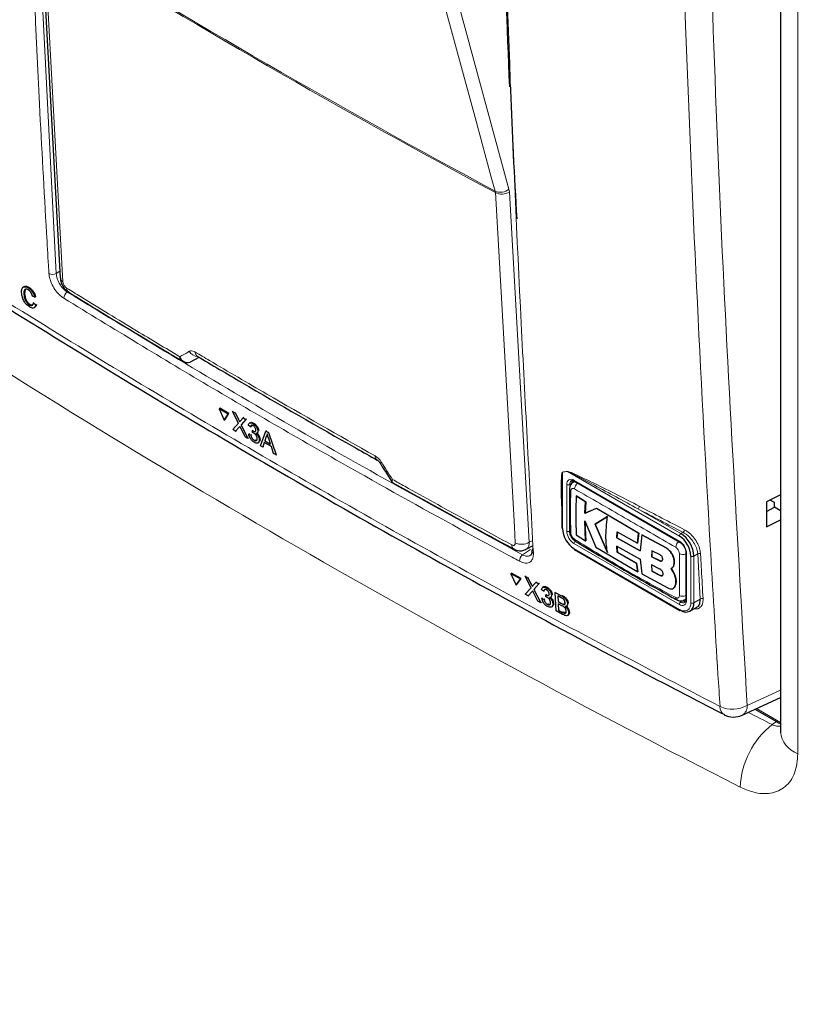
# Paper-space layout 'Blatt2' of a CAD drawing. Header units: millimetres. Extents: x 5 to 418, y 2 to 292.
# Tile 15 of 115: x 114 to 127, y 152 to 168. Entities that reach past the tile are written whole.
import ezdxf

# ---------------------------------------------------------------- set-up
doc = ezdxf.new("R2010")
doc.units = ezdxf.units.MM

psp = doc.layouts.new('Blatt2')

# ---------------------------------------------------------------- linework, layer by layer
at = {"color": 7, "linetype": 'Continuous', "lineweight": 25}
for p, q in [((126.481, 183.927), (126.481, 156.327)), ((114.406, 169.452), (114.719, 163.738)), ((114.147, 163.544), (114.138, 163.48)), ((114.2, 163.573), (114.212, 163.58)), ((114.126, 163.473), (114.138, 163.48)), ((114.305, 163.423), (114.269, 163.436)), ((114.305, 163.423), (114.318, 163.43)), ((114.214, 163.3), (114.226, 163.307)), ((114.282, 163.33), (114.294, 163.337)), ((114.282, 163.33), (114.32, 163.297)), ((114.32, 163.297), (114.332, 163.304)), ((116.849, 162.364), (116.988, 162.44)), ((116.958, 162.458), (116.958, 162.458)), ((116.849, 162.364), (116.846, 162.362)), ((117.313, 161.599), (117.325, 161.607)), ((117.462, 161.513), (117.313, 161.599)), ((117.313, 161.599), (117.396, 161.412)), ((117.474, 161.52), (117.325, 161.607)), ((117.396, 161.412), (117.462, 161.513)), ((117.408, 161.419), (117.474, 161.52)), ((117.462, 161.513), (117.474, 161.52)), ((117.535, 161.553), (117.546, 161.56)), ((117.629, 161.363), (117.535, 161.553)), ((117.535, 161.553), (117.58, 161.526)), ((117.58, 161.526), (117.592, 161.533)), ((117.58, 161.526), (117.632, 161.422)), ((117.664, 161.404), (117.706, 161.453)), ((117.706, 161.453), (117.717, 161.46)), ((117.706, 161.453), (117.753, 161.426)), ((117.396, 161.412), (117.408, 161.419)), ((117.539, 161.259), (117.629, 161.363)), ((117.643, 161.298), (117.585, 161.232)), ((117.753, 161.426), (117.675, 161.336)), ((117.675, 161.336), (117.686, 161.343)), ((117.675, 161.336), (117.784, 161.116)), ((117.753, 161.426), (117.764, 161.433)), ((117.828, 161.303), (117.794, 161.327)), ((117.823, 161.373), (117.811, 161.365)), ((117.828, 161.303), (117.84, 161.311)), ((117.868, 161.358), (117.879, 161.366)), ((117.585, 161.232), (117.539, 161.259)), ((117.585, 161.232), (117.597, 161.239)), ((117.739, 161.142), (117.667, 161.287)), ((117.784, 161.116), (117.739, 161.142)), ((117.799, 161.186), (117.81, 161.193)), ((117.799, 161.186), (117.833, 161.169)), ((117.833, 161.169), (117.844, 161.177)), ((117.86, 161.21), (117.862, 161.242)), ((117.862, 161.242), (117.873, 161.25)), ((117.867, 161.239), (117.878, 161.246)), ((117.935, 161.202), (117.948, 161.21)), ((117.949, 161.237), (117.96, 161.244)), ((117.988, 160.997), (118.077, 161.236)), ((118.085, 161.144), (118.063, 161.077)), ((118.077, 161.236), (118.088, 161.244)), ((118.077, 161.236), (118.12, 161.211)), ((118.085, 161.144), (118.097, 161.152)), ((118.12, 161.211), (118.131, 161.219)), ((118.12, 161.211), (118.245, 160.847)), ((117.784, 161.116), (117.796, 161.123)), ((117.887, 161.086), (117.898, 161.093)), ((117.951, 161.042), (117.964, 161.051)), ((117.971, 161.095), (117.982, 161.102)), ((118.028, 160.973), (117.988, 160.997)), ((118.053, 161.048), (118.028, 160.973)), ((118.028, 160.973), (118.04, 160.981)), ((118.168, 160.981), (118.053, 161.048)), ((118.063, 161.077), (118.074, 161.084)), ((118.063, 161.077), (118.155, 161.023)), ((118.155, 161.023), (118.124, 161.118)), ((118.205, 160.871), (118.168, 160.981)), ((118.245, 160.847), (118.205, 160.871)), ((118.245, 160.847), (118.257, 160.855)), ((123.121, 160.413), (123.096, 160.398)), ((123.117, 160.416), (124.838, 159.423)), ((122.912, 160.166), (122.912, 159.656)), ((123.147, 160.177), (123.148, 160.178)), ((123.3, 160.081), (123.147, 160.177)), ((123.148, 160.178), (123.301, 160.082)), ((126.481, 160.196), (126.256, 160.079)), ((123.289, 159.896), (123.3, 160.081)), ((123.301, 160.082), (123.29, 159.897)), ((123.3, 160.081), (123.301, 160.082)), ((126.256, 160.079), (126.256, 159.67)), ((126.384, 160.068), (126.315, 160.109)), ((126.384, 159.991), (126.384, 160.068)), ((123.475, 159.973), (123.289, 159.896)), ((123.289, 159.896), (123.29, 159.897)), ((123.29, 159.897), (123.476, 159.974)), ((123.475, 159.973), (123.476, 159.974)), ((124.165, 159.568), (123.475, 159.973)), ((123.476, 159.974), (124.167, 159.569)), ((126.256, 159.924), (126.384, 159.991)), ((126.481, 159.935), (126.384, 159.991)), ((123.286, 159.769), (123.469, 159.339)), ((123.3, 159.444), (123.286, 159.769)), ((123.287, 159.77), (123.301, 159.445)), ((123.657, 159.839), (123.455, 159.715)), ((123.455, 159.715), (123.456, 159.716)), ((123.455, 159.715), (123.655, 159.251)), ((123.456, 159.716), (123.659, 159.839)), ((123.657, 159.252), (123.456, 159.716)), ((126.256, 159.67), (126.481, 159.787)), ((123.147, 159.54), (123.3, 159.444)), ((123.809, 159.49), (123.817, 159.591)), ((123.818, 159.592), (123.81, 159.491)), ((123.817, 159.591), (124.146, 159.406)), ((124.146, 159.406), (124.165, 159.568)), ((124.167, 159.569), (124.147, 159.407)), ((124.165, 159.568), (124.167, 159.569)), ((124.217, 159.54), (124.191, 159.277)), ((124.217, 159.54), (124.218, 159.541)), ((124.613, 159.326), (124.217, 159.54)), ((124.218, 159.541), (124.614, 159.326)), ((122.327, 159.304), (122.441, 159.365)), ((123.3, 159.444), (123.301, 159.445)), ((123.809, 159.49), (123.81, 159.491)), ((124.191, 159.277), (123.809, 159.49)), ((123.81, 159.491), (124.192, 159.278)), ((124.146, 159.406), (124.147, 159.407)), ((123.117, 159.3), (124.838, 158.307)), ((123.469, 159.339), (124.152, 158.938)), ((123.808, 159.358), (124.191, 159.145)), ((123.817, 159.256), (123.808, 159.358)), ((123.81, 159.359), (123.818, 159.257)), ((123.817, 159.256), (123.818, 159.257)), ((124.132, 159.078), (123.817, 159.256)), ((123.818, 159.257), (124.133, 159.079)), ((124.384, 159.28), (124.379, 159.183)), ((124.38, 159.184), (124.385, 159.28)), ((124.518, 159.212), (124.384, 159.28)), ((124.939, 159.248), (124.939, 158.486)), ((124.132, 159.078), (124.133, 159.079)), ((124.152, 158.938), (124.132, 159.078)), ((124.133, 159.079), (124.153, 158.939)), ((124.191, 159.145), (124.216, 158.902)), ((124.378, 159.049), (124.384, 158.946)), ((124.514, 158.982), (124.378, 159.049)), ((124.379, 159.183), (124.38, 159.184)), ((124.379, 159.183), (124.514, 159.116)), ((124.385, 158.947), (124.379, 159.05)), ((124.515, 159.117), (124.38, 159.184)), ((124.746, 159.097), (124.747, 159.098)), ((122.081, 158.904), (122.092, 158.912)), ((122.081, 158.904), (122.167, 158.719)), ((122.236, 158.821), (122.081, 158.904)), ((122.247, 158.829), (122.092, 158.912)), ((124.152, 158.938), (124.153, 158.939)), ((124.216, 158.902), (124.642, 158.673)), ((124.384, 158.946), (124.385, 158.947)), ((124.384, 158.946), (124.518, 158.878)), ((124.519, 158.878), (124.385, 158.947)), ((124.744, 158.91), (124.699, 158.991)), ((124.7, 158.991), (124.701, 158.992)), ((124.701, 158.991), (124.745, 158.911)), ((124.744, 158.91), (124.745, 158.911)), ((122.167, 158.719), (122.236, 158.821)), ((122.167, 158.719), (122.178, 158.727)), ((122.178, 158.727), (122.247, 158.829)), ((122.236, 158.821), (122.247, 158.829)), ((122.312, 158.863), (122.323, 158.871)), ((122.409, 158.676), (122.312, 158.863)), ((122.312, 158.863), (122.359, 158.837)), ((122.359, 158.837), (122.371, 158.845)), ((122.359, 158.837), (122.413, 158.735)), ((122.446, 158.717), (122.49, 158.767)), ((122.538, 158.741), (122.457, 158.649)), ((122.49, 158.767), (122.501, 158.775)), ((122.49, 158.767), (122.538, 158.741)), ((122.538, 158.741), (122.549, 158.749)), ((122.315, 158.569), (122.409, 158.676)), ((122.363, 158.543), (122.315, 158.569)), ((122.423, 158.611), (122.363, 158.543)), ((122.522, 158.458), (122.448, 158.601)), ((122.457, 158.649), (122.468, 158.657)), ((122.457, 158.649), (122.57, 158.432)), ((122.617, 158.62), (122.581, 158.644)), ((122.61, 158.69), (122.598, 158.681)), ((122.617, 158.62), (122.628, 158.628)), ((122.65, 158.528), (122.651, 158.561)), ((122.651, 158.561), (122.662, 158.568)), ((122.657, 158.557), (122.667, 158.565)), ((122.658, 158.677), (122.669, 158.684)), ((122.742, 158.557), (122.753, 158.565)), ((122.803, 158.599), (122.814, 158.607)), ((122.82, 158.297), (122.803, 158.599)), ((122.803, 158.599), (122.908, 158.543)), ((124.731, 158.665), (124.732, 158.666)), ((124.758, 158.697), (124.759, 158.697)), ((122.363, 158.543), (122.374, 158.551)), ((122.57, 158.432), (122.522, 158.458)), ((122.57, 158.432), (122.581, 158.44)), ((122.585, 158.502), (122.596, 158.51)), ((122.585, 158.502), (122.621, 158.487)), ((122.621, 158.487), (122.632, 158.495)), ((122.677, 158.405), (122.688, 158.412)), ((122.729, 158.522), (122.741, 158.531)), ((122.765, 158.415), (122.775, 158.423)), ((122.898, 158.514), (122.844, 158.543)), ((122.844, 158.543), (122.85, 158.45)), ((122.85, 158.45), (122.861, 158.458)), ((122.85, 158.45), (122.908, 158.419)), ((122.914, 158.382), (122.852, 158.415)), ((122.852, 158.415), (122.858, 158.311)), ((122.941, 158.405), (122.952, 158.412)), ((123.005, 158.415), (123.016, 158.422)), ((124.912, 158.476), (124.938, 158.491)), ((122.745, 158.364), (122.757, 158.372)), ((122.925, 158.241), (122.82, 158.297)), ((122.858, 158.311), (122.869, 158.319)), ((122.858, 158.311), (122.924, 158.275)), ((122.948, 158.264), (122.959, 158.272)), ((122.99, 158.377), (123.003, 158.386)), ((123.024, 158.272), (123.035, 158.28)), ((125.004, 158.294), (125.116, 158.358)), ((123.005, 158.223), (123.018, 158.232)), ((125.856, 156.595), (126.481, 156.884)), ((126.065, 156.692), (126.416, 156.49))]:
    psp.add_line(p, q, dxfattribs=at)
at = {"color": 7, "linetype": 'Continuous', "lineweight": 18}
for p, q in [((126.766, 183.565), (126.766, 155.965)), ((114.36, 169.632), (114.654, 163.811)), ((121.826, 165.13), (121.822, 165.154)), ((122.055, 165.139), (122.047, 165.188)), ((122.055, 165.139), (122.38, 159.419)), ((114.654, 163.811), (114.713, 163.849)), ((114.852, 163.518), (114.835, 163.506)), ((117.632, 161.422), (117.644, 161.43)), ((117.643, 161.298), (117.654, 161.306)), ((123.003, 160.575), (122.922, 160.562)), ((122.922, 160.562), (122.922, 159.642)), ((124.831, 159.52), (123.003, 160.575)), ((122.992, 159.601), (122.992, 160.363)), ((123.075, 160.384), (123.04, 160.363)), ((123.04, 160.363), (123.04, 159.601)), ((123.11, 160.432), (124.831, 159.438)), ((124.154, 159.965), (124.854, 159.561)), ((124.854, 159.561), (124.891, 159.582)), ((122.38, 159.419), (122.437, 159.45)), ((124.831, 158.404), (123.11, 159.397)), ((122.271, 159.214), (122.399, 159.303)), ((123.11, 159.316), (124.831, 158.322)), ((124.613, 159.326), (124.614, 159.326)), ((124.949, 159.234), (124.949, 158.472)), ((125.131, 159.23), (125.067, 159.193)), ((125.172, 158.492), (125.131, 159.23)), ((124.514, 159.116), (124.515, 159.117)), ((125.019, 158.431), (125.019, 159.193)), ((125.067, 159.193), (125.067, 158.431)), ((124.518, 158.878), (124.519, 158.878)), ((122.413, 158.735), (122.424, 158.742)), ((122.423, 158.611), (122.434, 158.619)), ((122.908, 158.543), (122.919, 158.55)), ((122.908, 158.419), (122.919, 158.427)), ((124.814, 158.468), (124.854, 158.445)), ((124.89, 158.465), (124.854, 158.445)), ((125.067, 158.431), (125.172, 158.492)), ((122.924, 158.275), (122.935, 158.283)), ((125.939, 156.755), (126.481, 157.005)), ((126.09, 156.703), (126.481, 156.478)), ((126.348, 156.442), (126.416, 156.49))]:
    psp.add_line(p, q, dxfattribs=at)
at = {"color": 7, "linetype": 'Continuous', "lineweight": 18, "flags": 128}
for points in [[(121.822, 165.154), (121.759, 165.383), (121.511, 166.296), (120.517, 169.948), (120.18, 171.185)], [(120.405, 171.219), (121.224, 168.211), (122.047, 165.188)], [(114.45, 169.387), (114.465, 169.124), (114.522, 168.072), (114.764, 163.673)], [(122.15, 159.409), (122.136, 159.672), (122.076, 160.726), (121.826, 165.13)]]:
    psp.add_lwpolyline(points, dxfattribs=at)
at = {"color": 7, "linetype": 'Continuous', "lineweight": 18}
for centre, radius, start, end in [((187.763, 287.896), 139.333, 238.25156, 241.75381), ((187.764, 287.867), 139.328, 238.25137, 241.754), ((121.907, 165.35), 0.214, 246.3296, 310.8196), ((121.931, 165.351), 0.245, 244.5161, 300.2409), ((114.593, 163.915), 0.121, 241.8654, 300.6211), ((114.803, 163.748), 0.0843, 186.7627, 242.4398), ((114.906, 163.57), 0.0812, 178.7918, 234.4647), ((114.903, 163.403), 0.124, 123.6038, 179.3326), ((116.976, 162.623), 0.171, 209.8641, 265.9262), ((117.004, 162.523), 0.0801, 178.4114, 235.0292), ((119.94, 160.827), 0.0786, 177.8387, 236.1943), ((119.924, 160.78), 0.0678, 284.6474, 308.0898), ((122.885, 160.547), 0.0394, 22.6547, 26.0853), ((122.967, 160.56), 0.0395, 22.968, 26.4077), ((123.064, 160.375), 0.0728, 50.7967, 189.214), ((123.016, 160.409), 0.0512, 242.6097, 297.3903), ((123.107, 160.37), 0.0677, 127.2774, 185.4814), ((123.126, 160.43), 0.016, 172.7442, 235.9436), ((123.247, 160.281), 0.128, 125.9042, 175.5829), ((123.077, 160.292), 0.0402, 185.4723, 243.6173), ((124.124, 160.008), 0.0531, 305.3773, 359.8199), ((201.677, 308.152), 167.192, 242.38409, 242.66853), ((201.671, 308.139), 167.226, 242.38409, 242.66853), ((123.248, 159.613), 0.256, 182.6055, 237.3945), ((123.016, 159.647), 0.0512, 242.6097, 297.3903), ((123.244, 159.611), 0.205, 182.6055, 237.3945), ((124.882, 159.518), 0.0512, 122.6055, 177.3945), ((124.86, 159.625), 0.0534, 305.7475, 359.8464), ((122.171, 159.373), 0.0779, 177.5069, 235.7509), ((122.256, 159.631), 0.245, 244.5222, 300.2404), ((123.161, 159.395), 0.0512, 122.6055, 177.3945), ((124.904, 159.327), 0.133, 128.0591, 175.9083), ((124.693, 159.222), 0.256, 2.6055, 57.3945), ((124.847, 159.436), 0.016, 172.7016, 236.3692), ((122.351, 159.109), 0.131, 127.3228, 179.8962), ((122.465, 159.282), 0.0445, 187.5586, 246.6459), ((124.889, 159.353), 0.133, 244.053, 291.9305), ((124.956, 159.249), 0.0168, 185.8575, 245.6111), ((125.156, 159.188), 0.0491, 65.2349, 120.7657), ((125.043, 159.239), 0.0512, 242.6097, 297.3903), ((124.811, 158.513), 0.0402, 176.4643, 234.483), ((124.886, 158.665), 0.128, 244.3933, 294.1897), ((124.877, 158.46), 0.0728, 230.7967, 9.214), ((124.882, 158.402), 0.0512, 122.6055, 177.3945), ((124.904, 158.413), 0.116, 230.7967, 9.214), ((124.893, 158.495), 0.0635, 232.5875, 297.5638), ((124.956, 158.487), 0.0168, 185.6948, 245.6253), ((125.043, 158.477), 0.0512, 242.6097, 297.3903), ((125.197, 158.45), 0.0491, 65.253, 120.867), ((124.847, 158.32), 0.016, 172.7442, 235.9436), ((125.642, 156.726), 0.148, 176.4011, 238.8326), ((125.698, 157.185), 0.493, 245.6558, 299.1837), ((125.772, 156.74), 0.167, 299.9621, 4.9775), ((127.186, 155.369), 1.361, 128.0022, 177.8518), ((126.905, 156.367), 0.425, 185.386, 251.0038)]:
    psp.add_arc(centre, radius, start, end, dxfattribs=at)
at = {"color": 7, "linetype": 'Continuous', "lineweight": 25}
for centre, radius, start, end in [((123.157, 160.387), 0.0825, 150.6194, 182.409), ((122.929, 159.657), 0.0168, 185.6948, 245.6253), ((123.331, 159.661), 0.41, 182.6055, 237.3945), ((123.077, 159.609), 0.0405, 183.0563, 243.1913), ((124.606, 159.172), 0.461, 2.6055, 57.3945), ((123.159, 159.467), 0.0407, 176.9633, 235.557), ((124.61, 159.175), 0.41, 2.6055, 57.3945), ((122.464, 159.275), 0.0434, 117.6139, 179.3631), ((123.126, 159.314), 0.016, 172.7442, 235.9436), ((124.937, 158.41), 0.131, 230.7967, 9.214), ((124.934, 158.535), 0.0824, 237.5906, 269.4202), ((124.845, 158.322), 0.0168, 245.6929, 305.6176), ((125.716, 156.898), 0.333, 242.6929, 294.8105)]:
    psp.add_arc(centre, radius, start, end, dxfattribs=at)
at = {"color": 7, "linetype": 'Continuous', "lineweight": 18}
for centre, major_axis, ratio, start_param, end_param in [((236.428, 234.48), (166.597, 7.942), 0.606525, 3.838324, 3.957849), ((229.018, 224.157), (147.524, 83.092), 0.010893, 2.427244, 2.428475), ((236.397, 235.142), (165.763, 7.944), 0.606667, 3.95453, 3.957688), ((236.428, 223.756), (166.595, 8.047), 0.60688, 3.82384, 3.966971), ((236.474, 222.763), (167.846, 8.044), 0.606667, 3.824081, 3.971771)]:
    psp.add_ellipse(centre, major_axis=major_axis, ratio=ratio, start_param=start_param, end_param=end_param, dxfattribs=at)
at = {"color": 7, "linetype": 'Continuous', "lineweight": 25}
psp.add_ellipse((126.415, 156.831), major_axis=(-0.209, 0.362), ratio=0.575802, start_param=2.357645, end_param=2.582303, dxfattribs=at)
for points, knots in [([(121.811, 174.343), (121.813, 174.236), (121.844, 172.724), (121.922, 170.226), (122.017, 167.846), (122.056, 166.855)], [0, 0, 0, 0, 0.0425292, 0.601197, 1, 1, 1, 1]), ([(122.181, 164.701), (122.141, 165.399), (122.1, 166.124), (122.076, 166.861), (122.075, 166.888)], [0, 0, 0, 0, 0.962321, 1, 1, 1, 1]), ([(111.934, 164.471), (111.965, 164.451), (112.641, 164.007), (113.997, 163.157), (116.004, 161.923), (118.051, 160.712), (120.13, 159.522), (122.246, 158.354), (124.057, 157.381), (125.178, 156.805), (125.568, 156.604)], [0, 0, 0, 0, 0.0073156, 0.1597915, 0.3120799, 0.4641284, 0.6158325, 0.7672972, 0.9190111, 1, 1, 1, 1]), ([(114.722, 163.738), (114.722, 163.724), (114.723, 163.684), (114.752, 163.616), (114.798, 163.546), (114.842, 163.518), (114.86, 163.507)], [0, 0, 0, 0, 0.14525, 0.435418, 0.773588, 1, 1, 1, 1]), ([(114.089, 163.495), (114.089, 163.516), (114.089, 163.558), (114.115, 163.593), (114.156, 163.596), (114.185, 163.581), (114.2, 163.573)], [0, 0, 0, 0, 0.280492, 0.55957, 0.779615, 1, 1, 1, 1]), ([(114.121, 163.581), (114.124, 163.587), (114.134, 163.604), (114.169, 163.603), (114.198, 163.588), (114.212, 163.581)], [0, 0, 0, 0, 0.222773, 0.611088, 1, 1, 1, 1]), ([(114.2, 163.539), (114.191, 163.544), (114.173, 163.554), (114.149, 163.554), (114.126, 163.532), (114.126, 163.497), (114.126, 163.473)], [0, 0, 0, 0, 0.187223, 0.373906, 0.560736, 1, 1, 1, 1]), ([(114.2, 163.573), (114.213, 163.564), (114.238, 163.546), (114.271, 163.505), (114.293, 163.462), (114.301, 163.436), (114.305, 163.423)], [0, 0, 0, 0, 0.280081, 0.559449, 0.779549, 1, 1, 1, 1]), ([(114.212, 163.581), (114.225, 163.572), (114.25, 163.553), (114.283, 163.512), (114.306, 163.469), (114.314, 163.443), (114.318, 163.43)], [0, 0, 0, 0, 0.280081, 0.559449, 0.779549, 1, 1, 1, 1]), ([(114.22, 163.263), (114.2, 163.277), (114.161, 163.304), (114.117, 163.376), (114.096, 163.441), (114.091, 163.477), (114.089, 163.495)], [0, 0, 0, 0, 0.279955, 0.558088, 0.778912, 1, 1, 1, 1]), ([(114.126, 163.473), (114.128, 163.456), (114.131, 163.423), (114.149, 163.37), (114.181, 163.325), (114.203, 163.308), (114.214, 163.3)], [0, 0, 0, 0, 0.281245, 0.5607156, 0.780138, 1, 1, 1, 1]), ([(114.138, 163.48), (114.14, 163.463), (114.143, 163.43), (114.161, 163.377), (114.193, 163.332), (114.215, 163.316), (114.226, 163.307)], [0, 0, 0, 0, 0.281245, 0.560716, 0.780138, 1, 1, 1, 1]), ([(114.269, 163.436), (114.266, 163.448), (114.259, 163.47), (114.242, 163.502), (114.22, 163.525), (114.207, 163.535), (114.2, 163.539)], [0, 0, 0, 0, 0.280553, 0.559739, 0.779654, 1, 1, 1, 1]), ([(114.858, 163.504), (115.015, 163.408), (115.635, 163.025), (116.264, 162.648), (116.734, 162.366)], [0, 0, 0, 0, 0.253249, 1, 1, 1, 1]), ([(114.214, 163.3), (114.224, 163.295), (114.244, 163.284), (114.273, 163.291), (114.279, 163.315), (114.282, 163.33)], [0, 0, 0, 0, 0.280711, 0.560905, 1, 1, 1, 1]), ([(114.32, 163.297), (114.316, 163.284), (114.31, 163.259), (114.284, 163.242), (114.252, 163.245), (114.23, 163.257), (114.22, 163.263)], [0, 0, 0, 0, 0.280256, 0.559546, 0.779589, 1, 1, 1, 1]), ([(114.226, 163.307), (114.237, 163.301), (114.251, 163.293), (114.262, 163.296), (114.265, 163.298)], [0, 0, 0, 0, 0.692443, 1, 1, 1, 1]), ([(114.332, 163.304), (114.33, 163.29), (114.327, 163.275), (114.318, 163.269), (114.317, 163.268)], [0, 0, 0, 0, 0.942519, 1, 1, 1, 1]), ([(116.846, 162.362), (116.843, 162.36), (116.825, 162.352), (116.789, 162.347), (116.742, 162.362), (116.705, 162.393), (116.686, 162.423), (116.678, 162.439), (116.675, 162.446), (116.674, 162.448), (116.674, 162.449)], [0, 0, 0, 0, 0.050098, 0.27415, 0.515159, 0.765666, 0.911881, 0.965579, 0.995274, 1, 1, 1, 1]), ([(116.734, 162.366), (116.733, 162.366), (116.718, 162.371), (116.7, 162.395), (116.683, 162.423), (116.677, 162.439), (116.675, 162.446), (116.674, 162.448), (116.674, 162.449)], [0, 0, 0, 0, 0.0077531, 0.520425, 0.819667, 0.9295577, 0.9903299, 1, 1, 1, 1]), ([(116.958, 162.458), (117.2, 162.315), (118.056, 161.809), (119.038, 161.245), (119.782, 160.826), (119.896, 160.762)], [0, 0, 0, 0, 0.2500028, 0.8851277, 1, 1, 1, 1]), ([(117.632, 161.422), (117.635, 161.415), (117.64, 161.406), (117.646, 161.393), (117.647, 161.388), (117.648, 161.385)], [0, 0, 0, 0, 0.561277, 0.781763, 1, 1, 1, 1]), ([(117.654, 161.312), (117.652, 161.309), (117.648, 161.305), (117.645, 161.3), (117.643, 161.298)], [0, 0, 0, 0, 0.560002, 1, 1, 1, 1]), ([(117.648, 161.385), (117.651, 161.389), (117.656, 161.395), (117.661, 161.401), (117.664, 161.404)], [0, 0, 0, 0, 0.56, 1, 1, 1, 1]), ([(117.667, 161.287), (117.664, 161.292), (117.66, 161.3), (117.656, 161.308), (117.654, 161.312)], [0, 0, 0, 0, 0.56, 1, 1, 1, 1]), ([(117.794, 161.327), (117.796, 161.337), (117.799, 161.358), (117.818, 161.372), (117.843, 161.371), (117.859, 161.363), (117.868, 161.358)], [0, 0, 0, 0, 0.280253, 0.559523, 0.779592, 1, 1, 1, 1]), ([(117.825, 161.372), (117.828, 161.374), (117.835, 161.381), (117.855, 161.378), (117.871, 161.37), (117.88, 161.366)], [0, 0, 0, 0, 0.2012, 0.600294, 1, 1, 1, 1]), ([(117.871, 161.323), (117.865, 161.326), (117.852, 161.332), (117.838, 161.329), (117.831, 161.317), (117.829, 161.308), (117.828, 161.303)], [0, 0, 0, 0, 0.280001, 0.559131, 0.77932, 1, 1, 1, 1]), ([(117.851, 161.335), (117.851, 161.335), (117.846, 161.334), (117.843, 161.325), (117.841, 161.315), (117.84, 161.311)], [0, 0, 0, 0, 0.054992, 0.52697, 1, 1, 1, 1]), ([(117.868, 161.358), (117.879, 161.351), (117.9, 161.336), (117.927, 161.302), (117.944, 161.267), (117.948, 161.247), (117.949, 161.237)], [0, 0, 0, 0, 0.280184, 0.559855, 0.78, 1, 1, 1, 1]), ([(117.915, 161.256), (117.914, 161.263), (117.911, 161.277), (117.899, 161.298), (117.885, 161.314), (117.876, 161.32), (117.871, 161.323)], [0, 0, 0, 0, 0.27946, 0.5589523, 0.7792553, 1, 1, 1, 1]), ([(117.88, 161.366), (117.89, 161.359), (117.912, 161.344), (117.939, 161.31), (117.956, 161.275), (117.959, 161.255), (117.961, 161.245)], [0, 0, 0, 0, 0.280184, 0.559855, 0.78, 1, 1, 1, 1]), ([(117.888, 161.052), (117.876, 161.06), (117.852, 161.076), (117.824, 161.114), (117.805, 161.152), (117.801, 161.175), (117.799, 161.186)], [0, 0, 0, 0, 0.279911, 0.559249, 0.779476, 1, 1, 1, 1]), ([(117.833, 161.169), (117.835, 161.161), (117.84, 161.143), (117.852, 161.117), (117.87, 161.097), (117.881, 161.09), (117.887, 161.086)], [0, 0, 0, 0, 0.280881, 0.560073, 0.779653, 1, 1, 1, 1]), ([(117.882, 161.201), (117.878, 161.203), (117.871, 161.207), (117.864, 161.209), (117.86, 161.21)], [0, 0, 0, 0, 0.559772, 1, 1, 1, 1]), ([(117.862, 161.242), (117.863, 161.242), (117.864, 161.241), (117.866, 161.239), (117.867, 161.239)], [0, 0, 0, 0, 0.560003, 1, 1, 1, 1]), ([(117.867, 161.239), (117.874, 161.236), (117.887, 161.229), (117.904, 161.228), (117.914, 161.238), (117.915, 161.25), (117.915, 161.256)], [0, 0, 0, 0, 0.28068, 0.560951, 0.780057, 1, 1, 1, 1]), ([(117.936, 161.115), (117.935, 161.124), (117.933, 161.141), (117.918, 161.168), (117.9, 161.189), (117.888, 161.197), (117.882, 161.201)], [0, 0, 0, 0, 0.279747, 0.559171, 0.779444, 1, 1, 1, 1]), ([(117.949, 161.237), (117.949, 161.23), (117.949, 161.216), (117.938, 161.2), (117.924, 161.199), (117.916, 161.198)], [0, 0, 0, 0, 0.280496, 0.561003, 1, 1, 1, 1]), ([(117.916, 161.198), (117.924, 161.191), (117.941, 161.175), (117.959, 161.145), (117.969, 161.118), (117.97, 161.102), (117.971, 161.095)], [0, 0, 0, 0, 0.279807, 0.559185, 0.779408, 1, 1, 1, 1]), ([(117.937, 161.196), (117.942, 161.192), (117.955, 161.179), (117.97, 161.153), (117.98, 161.125), (117.982, 161.11), (117.983, 161.102)], [0, 0, 0, 0, 0.18872, 0.503433, 0.751509, 1, 1, 1, 1]), ([(118.101, 161.189), (118.099, 161.18), (118.095, 161.163), (118.088, 161.15), (118.085, 161.144)], [0, 0, 0, 0, 0.559915, 1, 1, 1, 1]), ([(118.124, 161.118), (118.12, 161.131), (118.112, 161.155), (118.104, 161.179), (118.101, 161.189)], [0, 0, 0, 0, 0.5600021, 1, 1, 1, 1]), ([(117.887, 161.086), (117.895, 161.082), (117.911, 161.074), (117.927, 161.08), (117.936, 161.095), (117.936, 161.108), (117.936, 161.115)], [0, 0, 0, 0, 0.279883, 0.558993, 0.779319, 1, 1, 1, 1]), ([(117.971, 161.095), (117.97, 161.081), (117.969, 161.054), (117.946, 161.037), (117.918, 161.036), (117.898, 161.047), (117.888, 161.052)], [0, 0, 0, 0, 0.279401, 0.559064, 0.779378, 1, 1, 1, 1]), ([(117.899, 161.093), (117.907, 161.089), (117.921, 161.082), (117.931, 161.087), (117.936, 161.089)], [0, 0, 0, 0, 0.5568282, 1, 1, 1, 1]), ([(117.983, 161.102), (117.983, 161.088), (117.982, 161.065), (117.968, 161.057), (117.963, 161.053)], [0, 0, 0, 0, 0.606083, 1, 1, 1, 1]), ([(119.896, 160.762), (119.897, 160.761), (119.898, 160.761), (119.906, 160.755), (119.918, 160.744), (119.931, 160.73), (119.938, 160.719), (119.94, 160.714)], [0, 0, 0, 0, 0.088719, 0.325385, 0.55699, 0.815514, 1, 1, 1, 1]), ([(119.941, 160.714), (119.958, 160.687), (120.024, 160.585), (120.089, 160.482), (120.137, 160.407)], [0, 0, 0, 0, 0.269026, 1, 1, 1, 1]), ([(122.915, 160.509), (122.915, 160.504), (122.914, 160.482), (122.913, 160.431), (122.912, 160.336), (122.911, 160.246), (122.913, 160.183), (122.913, 160.17)], [0, 0, 0, 0, 0.045133, 0.20009, 0.457234, 0.880512, 1, 1, 1, 1]), ([(120.138, 160.408), (120.141, 160.403), (120.145, 160.396), (120.152, 160.393), (120.154, 160.392)], [0, 0, 0, 0, 0.710226, 1, 1, 1, 1]), ([(120.153, 160.392), (120.31, 160.304), (120.963, 159.94), (121.625, 159.581), (122.127, 159.308)], [0, 0, 0, 0, 0.240444, 1, 1, 1, 1]), ([(123.097, 160.396), (123.087, 160.391), (123.066, 160.378), (123.046, 160.343), (123.036, 160.312), (123.038, 160.293), (123.038, 160.288)], [0, 0, 0, 0, 0.250573, 0.570587, 0.893513, 1, 1, 1, 1]), ([(123.067, 160.423), (123.07, 160.425), (123.076, 160.429), (123.094, 160.428), (123.111, 160.42), (123.117, 160.416)], [0, 0, 0, 0, 0.2904473, 0.7254693, 1, 1, 1, 1]), ([(123.037, 160.289), (123.036, 160.233), (123.032, 160.003), (123.036, 159.778), (123.039, 159.607)], [0, 0, 0, 0, 0.243254, 1, 1, 1, 1]), ([(123.147, 160.177), (123.144, 160.092), (123.136, 159.875), (123.143, 159.666), (123.147, 159.54)], [0, 0, 0, 0, 0.394464, 1, 1, 1, 1]), ([(123.655, 159.251), (123.645, 159.328), (123.62, 159.509), (123.644, 159.719), (123.657, 159.839)], [0, 0, 0, 0, 0.427268, 1, 1, 1, 1]), ([(123.039, 159.605), (123.038, 159.597), (123.037, 159.569), (123.055, 159.522), (123.088, 159.468), (123.121, 159.446), (123.136, 159.435)], [0, 0, 0, 0, 0.127304, 0.412419, 0.716981, 1, 1, 1, 1]), ([(123.137, 159.434), (123.284, 159.346), (123.801, 159.035), (124.354, 158.719), (124.764, 158.493), (124.789, 158.48)], [0, 0, 0, 0, 0.27245, 0.957149, 1, 1, 1, 1]), ([(124.838, 159.423), (124.847, 159.417), (124.867, 159.404), (124.897, 159.369), (124.922, 159.325), (124.937, 159.281), (124.938, 159.258), (124.939, 159.248)], [0, 0, 0, 0, 0.178594, 0.391157, 0.611318, 0.832978, 1, 1, 1, 1]), ([(122.128, 159.31), (122.134, 159.306), (122.161, 159.288), (122.218, 159.278), (122.282, 159.281), (122.314, 159.3), (122.325, 159.306)], [0, 0, 0, 0, 0.10436, 0.466054, 0.813221, 1, 1, 1, 1]), ([(122.42, 159.276), (122.421, 159.275), (122.424, 159.253), (122.416, 159.224), (122.409, 159.209), (122.403, 159.207), (122.401, 159.207)], [0, 0, 0, 0, 0.019853, 0.429805, 0.849694, 1, 1, 1, 1]), ([(124.514, 159.116), (124.519, 159.114), (124.529, 159.11), (124.542, 159.112), (124.553, 159.119), (124.559, 159.132), (124.56, 159.148), (124.556, 159.165), (124.548, 159.183), (124.537, 159.198), (124.526, 159.207), (124.52, 159.211), (124.518, 159.212)], [0, 0, 0, 0, 0.107912, 0.215821, 0.323761, 0.431549, 0.539075, 0.646323, 0.753352, 0.860272, 0.967233, 1, 1, 1, 1]), ([(124.746, 159.097), (124.745, 159.115), (124.743, 159.152), (124.72, 159.211), (124.686, 159.264), (124.648, 159.304), (124.623, 159.32), (124.613, 159.326)], [0, 0, 0, 0, 0.214509, 0.429017, 0.643582, 0.858182, 1, 1, 1, 1]), ([(124.614, 159.326), (124.629, 159.316), (124.66, 159.296), (124.7, 159.248), (124.73, 159.192), (124.746, 159.139), (124.747, 159.11), (124.747, 159.098)], [0, 0, 0, 0, 0.214476, 0.428949, 0.643502, 0.858103, 1, 1, 1, 1]), ([(124.547, 159.115), (124.547, 159.115), (124.544, 159.112), (124.534, 159.111), (124.523, 159.113), (124.517, 159.116), (124.515, 159.117)], [0, 0, 0, 0, 0.001592, 0.4315, 0.862221, 1, 1, 1, 1]), ([(124.699, 158.991), (124.711, 159), (124.733, 159.017), (124.746, 159.058), (124.746, 159.087), (124.746, 159.097)], [0, 0, 0, 0, 0.392094, 0.78422, 1, 1, 1, 1]), ([(124.747, 159.098), (124.747, 159.079), (124.745, 159.043), (124.725, 159.008), (124.707, 158.996), (124.701, 158.991)], [0, 0, 0, 0, 0.391292, 0.782567, 1, 1, 1, 1]), ([(124.518, 158.878), (124.523, 158.875), (124.534, 158.871), (124.549, 158.872), (124.559, 158.88), (124.565, 158.893), (124.565, 158.911), (124.56, 158.93), (124.55, 158.95), (124.536, 158.967), (124.523, 158.977), (124.516, 158.981), (124.514, 158.982)], [0, 0, 0, 0, 0.107231, 0.21447, 0.32152, 0.428468, 0.535456, 0.6426, 0.749981, 0.857628, 0.96549, 1, 1, 1, 1]), ([(124.553, 158.876), (124.553, 158.876), (124.55, 158.873), (124.54, 158.872), (124.528, 158.874), (124.521, 158.878), (124.519, 158.878)], [0, 0, 0, 0, 0.012533, 0.440497, 0.868653, 1, 1, 1, 1]), ([(124.758, 158.697), (124.765, 158.716), (124.779, 158.755), (124.774, 158.832), (124.754, 158.884), (124.744, 158.91)], [0, 0, 0, 0, 0.340601, 0.681212, 1, 1, 1, 1]), ([(124.745, 158.911), (124.756, 158.883), (124.776, 158.829), (124.78, 158.752), (124.766, 158.715), (124.759, 158.697)], [0, 0, 0, 0, 0.340679, 0.681374, 1, 1, 1, 1]), ([(122.413, 158.735), (122.416, 158.728), (122.421, 158.718), (122.427, 158.706), (122.428, 158.701), (122.429, 158.698)], [0, 0, 0, 0, 0.561277, 0.781763, 1, 1, 1, 1]), ([(122.429, 158.698), (122.432, 158.702), (122.438, 158.708), (122.443, 158.714), (122.446, 158.717)], [0, 0, 0, 0, 0.56, 1, 1, 1, 1]), ([(122.435, 158.625), (122.433, 158.622), (122.429, 158.618), (122.425, 158.613), (122.423, 158.611)], [0, 0, 0, 0, 0.560002, 1, 1, 1, 1]), ([(122.448, 158.601), (122.446, 158.605), (122.441, 158.613), (122.437, 158.621), (122.435, 158.625)], [0, 0, 0, 0, 0.56, 1, 1, 1, 1]), ([(122.581, 158.644), (122.583, 158.654), (122.587, 158.674), (122.607, 158.689), (122.632, 158.689), (122.649, 158.681), (122.658, 158.677)], [0, 0, 0, 0, 0.280253, 0.559523, 0.779592, 1, 1, 1, 1]), ([(122.612, 158.688), (122.615, 158.691), (122.622, 158.698), (122.644, 158.697), (122.661, 158.689), (122.67, 158.685)], [0, 0, 0, 0, 0.221141, 0.610272, 1, 1, 1, 1]), ([(122.661, 158.641), (122.655, 158.644), (122.642, 158.65), (122.627, 158.646), (122.619, 158.635), (122.618, 158.625), (122.617, 158.62)], [0, 0, 0, 0, 0.280001, 0.559131, 0.77932, 1, 1, 1, 1]), ([(122.651, 158.561), (122.652, 158.56), (122.654, 158.559), (122.656, 158.558), (122.657, 158.557)], [0, 0, 0, 0, 0.560003, 1, 1, 1, 1]), ([(122.657, 158.557), (122.664, 158.554), (122.678, 158.548), (122.696, 158.548), (122.706, 158.558), (122.706, 158.569), (122.707, 158.575)], [0, 0, 0, 0, 0.28068, 0.560951, 0.780057, 1, 1, 1, 1]), ([(122.658, 158.677), (122.669, 158.67), (122.692, 158.655), (122.72, 158.622), (122.738, 158.587), (122.741, 158.567), (122.742, 158.557)], [0, 0, 0, 0, 0.280184, 0.559855, 0.78, 1, 1, 1, 1]), ([(122.707, 158.575), (122.705, 158.582), (122.703, 158.596), (122.691, 158.617), (122.676, 158.632), (122.666, 158.638), (122.661, 158.641)], [0, 0, 0, 0, 0.27946, 0.558952, 0.779255, 1, 1, 1, 1]), ([(122.67, 158.685), (122.681, 158.677), (122.703, 158.663), (122.731, 158.63), (122.749, 158.595), (122.752, 158.575), (122.754, 158.565)], [0, 0, 0, 0, 0.2801842, 0.5598553, 0.7799999, 1, 1, 1, 1]), ([(122.742, 158.557), (122.742, 158.55), (122.742, 158.537), (122.731, 158.52), (122.716, 158.519), (122.708, 158.518)], [0, 0, 0, 0, 0.280496, 0.561003, 1, 1, 1, 1]), ([(124.642, 158.673), (124.656, 158.667), (124.685, 158.654), (124.722, 158.658), (124.746, 158.674), (124.755, 158.691), (124.758, 158.697)], [0, 0, 0, 0, 0.284973, 0.5699439, 0.8549594, 1, 1, 1, 1]), ([(124.759, 158.697), (124.753, 158.686), (124.746, 158.672), (124.733, 158.668), (124.731, 158.667)], [0, 0, 0, 0, 0.84971, 1, 1, 1, 1]), ([(122.677, 158.37), (122.665, 158.378), (122.641, 158.394), (122.611, 158.431), (122.592, 158.469), (122.587, 158.491), (122.585, 158.502)], [0, 0, 0, 0, 0.279911, 0.559249, 0.779476, 1, 1, 1, 1]), ([(122.621, 158.487), (122.623, 158.478), (122.628, 158.461), (122.641, 158.435), (122.659, 158.415), (122.671, 158.408), (122.677, 158.405)], [0, 0, 0, 0, 0.280881, 0.560073, 0.779653, 1, 1, 1, 1]), ([(122.673, 158.519), (122.668, 158.521), (122.661, 158.525), (122.653, 158.527), (122.65, 158.528)], [0, 0, 0, 0, 0.559772, 1, 1, 1, 1]), ([(122.729, 158.435), (122.727, 158.444), (122.725, 158.461), (122.71, 158.488), (122.691, 158.508), (122.679, 158.516), (122.673, 158.519)], [0, 0, 0, 0, 0.279747, 0.559171, 0.779444, 1, 1, 1, 1]), ([(122.677, 158.405), (122.685, 158.401), (122.702, 158.394), (122.719, 158.4), (122.728, 158.415), (122.729, 158.428), (122.729, 158.435)], [0, 0, 0, 0, 0.2798831, 0.5589932, 0.779319, 1, 1, 1, 1]), ([(122.765, 158.415), (122.764, 158.402), (122.762, 158.375), (122.738, 158.357), (122.709, 158.356), (122.688, 158.366), (122.677, 158.37)], [0, 0, 0, 0, 0.279401, 0.559064, 0.779378, 1, 1, 1, 1]), ([(122.688, 158.412), (122.697, 158.409), (122.712, 158.401), (122.723, 158.407), (122.727, 158.41)], [0, 0, 0, 0, 0.542426, 1, 1, 1, 1]), ([(122.708, 158.518), (122.716, 158.51), (122.734, 158.495), (122.752, 158.466), (122.762, 158.438), (122.764, 158.423), (122.765, 158.415)], [0, 0, 0, 0, 0.279807, 0.559185, 0.779408, 1, 1, 1, 1]), ([(122.73, 158.515), (122.735, 158.511), (122.748, 158.499), (122.763, 158.474), (122.773, 158.446), (122.775, 158.431), (122.776, 158.423)], [0, 0, 0, 0, 0.176256, 0.495804, 0.747691, 1, 1, 1, 1]), ([(122.776, 158.423), (122.776, 158.409), (122.775, 158.387), (122.761, 158.378), (122.756, 158.375)], [0, 0, 0, 0, 0.627082, 1, 1, 1, 1]), ([(122.966, 158.432), (122.964, 158.441), (122.962, 158.454), (122.953, 158.472), (122.933, 158.497), (122.914, 158.506), (122.898, 158.514)], [0, 0, 0, 0, 0.249512, 0.375019, 0.500244, 1, 1, 1, 1]), ([(122.908, 158.543), (122.92, 158.535), (122.945, 158.521), (122.979, 158.487), (122.999, 158.448), (123.003, 158.426), (123.005, 158.415)], [0, 0, 0, 0, 0.281116, 0.560026, 0.780112, 1, 1, 1, 1]), ([(122.908, 158.419), (122.914, 158.416), (122.925, 158.41), (122.936, 158.406), (122.941, 158.405)], [0, 0, 0, 0, 0.560393, 1, 1, 1, 1]), ([(122.919, 158.551), (122.932, 158.543), (122.957, 158.529), (122.99, 158.495), (123.011, 158.456), (123.015, 158.434), (123.016, 158.422)], [0, 0, 0, 0, 0.281116, 0.560026, 0.780112, 1, 1, 1, 1]), ([(122.941, 158.405), (122.945, 158.404), (122.954, 158.403), (122.965, 158.412), (122.965, 158.424), (122.966, 158.432)], [0, 0, 0, 0, 0.280869, 0.561063, 1, 1, 1, 1]), ([(122.952, 158.412), (122.957, 158.412), (122.964, 158.411), (122.967, 158.414), (122.969, 158.415)], [0, 0, 0, 0, 0.6925284, 1, 1, 1, 1]), ([(123.005, 158.415), (123.005, 158.407), (123.004, 158.392), (122.992, 158.375), (122.976, 158.373), (122.967, 158.372)], [0, 0, 0, 0, 0.280336, 0.5608, 1, 1, 1, 1]), ([(124.789, 158.482), (124.797, 158.477), (124.818, 158.463), (124.858, 158.459), (124.893, 158.464), (124.908, 158.475), (124.912, 158.478)], [0, 0, 0, 0, 0.2109836, 0.572295, 0.9067153, 1, 1, 1, 1]), ([(124.939, 158.486), (124.938, 158.476), (124.936, 158.456), (124.929, 158.443), (124.923, 158.44), (124.921, 158.44)], [0, 0, 0, 0, 0.370052, 0.797059, 1, 1, 1, 1]), ([(125.114, 158.362), (125.121, 158.364), (125.145, 158.373), (125.169, 158.417), (125.171, 158.467), (125.172, 158.492)], [0, 0, 0, 0, 0.141527, 0.570733, 1, 1, 1, 1]), ([(122.984, 158.294), (122.983, 158.303), (122.981, 158.316), (122.971, 158.336), (122.951, 158.362), (122.93, 158.373), (122.914, 158.382)], [0, 0, 0, 0, 0.249802, 0.375546, 0.501154, 1, 1, 1, 1]), ([(122.924, 158.275), (122.929, 158.273), (122.937, 158.269), (122.945, 158.265), (122.948, 158.264)], [0, 0, 0, 0, 0.560099, 1, 1, 1, 1]), ([(123.024, 158.272), (123.023, 158.262), (123.023, 158.243), (123.011, 158.224), (122.98, 158.214), (122.948, 158.23), (122.925, 158.241)], [0, 0, 0, 0, 0.187143, 0.374319, 0.560786, 1, 1, 1, 1]), ([(122.935, 158.283), (122.94, 158.281), (122.948, 158.277), (122.956, 158.273), (122.959, 158.272)], [0, 0, 0, 0, 0.5600993, 1, 1, 1, 1]), ([(122.948, 158.264), (122.954, 158.262), (122.966, 158.259), (122.978, 158.266), (122.984, 158.278), (122.984, 158.288), (122.984, 158.294)], [0, 0, 0, 0, 0.2802899, 0.5590179, 0.7794024, 1, 1, 1, 1]), ([(122.959, 158.272), (122.966, 158.27), (122.976, 158.267), (122.982, 158.271), (122.985, 158.273)], [0, 0, 0, 0, 0.618149, 1, 1, 1, 1]), ([(122.967, 158.372), (122.975, 158.365), (122.992, 158.35), (123.01, 158.321), (123.021, 158.294), (123.023, 158.279), (123.024, 158.272)], [0, 0, 0, 0, 0.280211, 0.55967, 0.779709, 1, 1, 1, 1]), ([(122.99, 158.368), (122.994, 158.364), (123.007, 158.353), (123.021, 158.329), (123.032, 158.302), (123.034, 158.287), (123.035, 158.28)], [0, 0, 0, 0, 0.16189, 0.487287, 0.743497, 1, 1, 1, 1]), ([(123.035, 158.28), (123.035, 158.27), (123.034, 158.252), (123.027, 158.235), (123.019, 158.233), (123.018, 158.233)], [0, 0, 0, 0, 0.467062, 0.934208, 1, 1, 1, 1]), ([(126.48, 156.332), (126.48, 156.322), (126.48, 156.301), (126.481, 156.306), (126.481, 156.308)], [0, 0, 0, 0, 0.527525, 1, 1, 1, 1])]:
    psp.add_open_spline(points, degree=3, knots=knots, dxfattribs=at)
at = {"color": 7, "linetype": 'Continuous', "lineweight": 18}
for points, knots in [([(121.834, 174.307), (121.835, 174.262), (121.841, 174.039), (121.865, 173.101), (121.971, 169.355), (122.157, 164.548), (122.379, 160.491), (122.447, 159.241)], [0, 0, 0, 0, 0.008809, 0.044043, 0.184982, 0.748766, 1, 1, 1, 1]), ([(125.495, 156.736), (125.484, 156.911), (125.428, 157.787), (125.208, 161.476), (124.951, 166.774), (124.817, 171.415), (124.765, 173.197)], [0, 0, 0, 0, 0.032288, 0.161438, 0.678067, 1, 1, 1, 1]), ([(125.21, 173.205), (125.293, 170.442), (125.459, 164.914), (125.779, 159.475), (125.939, 156.755)], [0, 0, 0, 0, 0.4999, 1, 1, 1, 1]), ([(114.536, 163.808), (114.533, 163.852), (114.52, 164.071), (114.467, 164.992), (114.349, 167.046), (114.274, 168.945), (114.227, 170.135)], [0, 0, 0, 0, 0.02091, 0.104552, 0.439119, 1, 1, 1, 1]), ([(111.864, 164.604), (112.012, 164.509), (112.751, 164.033), (114.698, 162.805), (117.773, 160.955), (121.566, 158.8), (124.19, 157.421), (125.495, 156.736)], [0, 0, 0, 0, 0.0345662, 0.1728355, 0.4495496, 0.7262636, 1, 1, 1, 1]), ([(114.779, 163.404), (114.753, 163.423), (114.702, 163.461), (114.631, 163.548), (114.575, 163.647), (114.544, 163.738), (114.538, 163.788), (114.536, 163.808)], [0, 0, 0, 0, 0.214922, 0.429826, 0.644764, 0.859729, 1, 1, 1, 1]), ([(114.654, 163.811), (114.656, 163.796), (114.66, 163.758), (114.683, 163.689), (114.724, 163.615), (114.777, 163.549), (114.815, 163.521), (114.835, 163.506)], [0, 0, 0, 0, 0.140294, 0.355296, 0.57025, 0.785134, 1, 1, 1, 1]), ([(114.764, 163.673), (114.765, 163.666), (114.767, 163.65), (114.778, 163.624), (114.793, 163.6), (114.81, 163.582), (114.82, 163.575), (114.824, 163.572)], [0, 0, 0, 0, 0.2147505, 0.4295793, 0.6438148, 0.8575512, 1, 1, 1, 1]), ([(114.824, 163.572), (114.9, 163.525), (115.279, 163.291), (115.894, 162.916), (116.438, 162.59), (116.674, 162.449)], [0, 0, 0, 0, 0.124102, 0.620516, 1, 1, 1, 1]), ([(122.219, 159.109), (122.179, 159.131), (121.976, 159.24), (121.128, 159.7), (119.485, 160.611), (117.198, 161.928), (115.585, 162.912), (114.779, 163.404)], [0, 0, 0, 0, 0.015838, 0.079188, 0.332598, 0.666299, 1, 1, 1, 1]), ([(114.835, 163.506), (116.044, 162.771), (118.463, 161.3), (121.001, 159.909), (122.271, 159.214)], [0, 0, 0, 0, 0.499744, 1, 1, 1, 1]), ([(116.674, 162.449), (116.717, 162.473), (116.768, 162.503), (116.819, 162.533), (116.828, 162.538)], [0, 0, 0, 0, 0.830622, 1, 1, 1, 1]), ([(116.828, 162.538), (116.839, 162.542), (116.863, 162.55), (116.898, 162.54), (116.919, 162.529), (116.924, 162.526)], [0, 0, 0, 0, 0.4289712, 0.8581067, 1, 1, 1, 1]), ([(116.924, 162.526), (117.002, 162.48), (117.389, 162.25), (118.361, 161.681), (119.27, 161.165), (119.861, 160.83)], [0, 0, 0, 0, 0.080242, 0.401214, 1, 1, 1, 1]), ([(119.861, 160.83), (119.878, 160.819), (119.91, 160.798), (119.945, 160.758), (119.961, 160.733), (119.965, 160.727)], [0, 0, 0, 0, 0.4282329, 0.8563378, 1, 1, 1, 1]), ([(119.965, 160.727), (120.025, 160.633), (120.085, 160.539), (120.145, 160.445), (120.146, 160.445)], [0, 0, 0, 0, 0.996046, 1, 1, 1, 1]), ([(122.912, 159.913), (122.908, 160.019), (122.901, 160.173), (122.901, 160.351), (122.903, 160.442), (122.906, 160.496), (122.909, 160.528), (122.913, 160.548), (122.915, 160.559), (122.919, 160.564), (122.92, 160.564), (122.921, 160.564)], [0, 0, 0, 0, 0.470485, 0.682967, 0.812238, 0.890335, 0.937214, 0.965179, 0.993268, 0.998399, 1, 1, 1, 1]), ([(122.922, 160.562), (122.922, 160.562), (122.921, 160.561), (122.919, 160.555), (122.918, 160.543), (122.916, 160.526), (122.916, 160.514), (122.915, 160.509)], [0, 0, 0, 0, 0.01396, 0.065643, 0.386149, 0.715033, 1, 1, 1, 1]), ([(122.921, 160.564), (122.934, 160.566), (122.961, 160.57), (122.988, 160.575), (123.002, 160.577)], [0, 0, 0, 0, 0.488773, 1, 1, 1, 1]), ([(123.002, 160.577), (123.01, 160.576), (123.045, 160.569), (123.196, 160.498), (123.577, 160.32), (123.934, 160.134), (124.177, 160.008)], [0, 0, 0, 0, 0.021746, 0.094659, 0.385877, 1, 1, 1, 1]), ([(124.154, 159.965), (123.918, 160.095), (123.568, 160.286), (123.194, 160.481), (123.046, 160.558), (123.011, 160.572), (123.003, 160.575)], [0, 0, 0, 0, 0.614896, 0.90624, 0.97887, 1, 1, 1, 1]), ([(120.146, 160.445), (120.145, 160.445), (120.145, 160.444), (120.144, 160.442), (120.142, 160.438), (120.138, 160.429), (120.133, 160.416), (120.137, 160.411), (120.139, 160.409)], [0, 0, 0, 0, 0.011866, 0.036302, 0.092486, 0.236969, 0.635179, 1, 1, 1, 1]), ([(120.146, 160.445), (120.145, 160.445), (120.145, 160.444), (120.145, 160.442), (120.143, 160.437), (120.141, 160.426), (120.14, 160.406), (120.148, 160.397), (120.153, 160.392)], [0, 0, 0, 0, 0.00947, 0.02898, 0.07383, 0.189166, 0.507065, 1, 1, 1, 1]), ([(120.146, 160.445), (120.212, 160.408), (120.599, 160.192), (121.246, 159.835), (121.832, 159.518), (122.093, 159.376)], [0, 0, 0, 0, 0.10352, 0.599934, 1, 1, 1, 1]), ([(123.097, 160.396), (123.1, 160.398), (123.11, 160.407), (123.126, 160.406), (123.138, 160.404)], [0, 0, 0, 0, 0.2620689, 1, 1, 1, 1]), ([(123.059, 160.256), (123.056, 160.167), (123.05, 159.94), (123.055, 159.712), (123.059, 159.573)], [0, 0, 0, 0, 0.389871, 1, 1, 1, 1]), ([(123.119, 160.291), (123.112, 160.294), (123.099, 160.3), (123.081, 160.298), (123.068, 160.288), (123.06, 160.273), (123.059, 160.261), (123.059, 160.256)], [0, 0, 0, 0, 0.2133959, 0.4285917, 0.6443188, 0.859268, 1, 1, 1, 1]), ([(124.771, 159.337), (124.492, 159.499), (123.933, 159.824), (123.39, 160.135), (123.119, 160.291)], [0, 0, 0, 0, 0.4998954, 1, 1, 1, 1]), ([(123.881, 159.975), (123.919, 159.953), (123.994, 159.908), (124.072, 159.864), (124.111, 159.842)], [0, 0, 0, 0, 0.500059, 1, 1, 1, 1]), ([(123.059, 159.573), (123.06, 159.565), (123.061, 159.549), (123.072, 159.522), (123.087, 159.498), (123.104, 159.479), (123.114, 159.472), (123.119, 159.469)], [0, 0, 0, 0, 0.213847, 0.429203, 0.644917, 0.859644, 1, 1, 1, 1]), ([(125.131, 159.23), (125.129, 159.248), (125.123, 159.293), (125.092, 159.374), (125.038, 159.46), (124.968, 159.535), (124.917, 159.566), (124.891, 159.582)], [0, 0, 0, 0, 0.139387, 0.354958, 0.570297, 0.785163, 1, 1, 1, 1]), ([(124.913, 159.625), (124.941, 159.608), (124.998, 159.573), (125.075, 159.489), (125.135, 159.393), (125.169, 159.303), (125.174, 159.253), (125.177, 159.233)], [0, 0, 0, 0, 0.214859, 0.429705, 0.645015, 0.860585, 1, 1, 1, 1]), ([(122.093, 159.376), (122.098, 159.374), (122.109, 159.369), (122.126, 159.367), (122.14, 159.374), (122.15, 159.388), (122.15, 159.402), (122.15, 159.409)], [0, 0, 0, 0, 0.142449, 0.356185, 0.570421, 0.785249, 1, 1, 1, 1]), ([(122.38, 159.419), (122.378, 159.397), (122.374, 159.354), (122.352, 159.317), (122.331, 159.309), (122.325, 159.307)], [0, 0, 0, 0, 0.419306, 0.839213, 1, 1, 1, 1]), ([(123.119, 159.469), (123.39, 159.302), (123.933, 158.969), (124.492, 158.666), (124.771, 158.515)], [0, 0, 0, 0, 0.499895, 1, 1, 1, 1]), ([(122.447, 159.241), (122.446, 159.213), (122.444, 159.157), (122.407, 159.101), (122.348, 159.074), (122.282, 159.08), (122.237, 159.101), (122.219, 159.109)], [0, 0, 0, 0, 0.214932, 0.429877, 0.644876, 0.859886, 1, 1, 1, 1]), ([(122.271, 159.214), (122.284, 159.207), (122.318, 159.192), (122.365, 159.187), (122.39, 159.201), (122.401, 159.208)], [0, 0, 0, 0, 0.266618, 0.675803, 1, 1, 1, 1]), ([(124.831, 159.233), (124.83, 159.241), (124.829, 159.258), (124.819, 159.284), (124.803, 159.309), (124.787, 159.327), (124.775, 159.334), (124.771, 159.337)], [0, 0, 0, 0, 0.213845, 0.429199, 0.644913, 0.859643, 1, 1, 1, 1]), ([(124.831, 158.55), (124.831, 158.637), (124.831, 158.861), (124.831, 159.092), (124.831, 159.233)], [0, 0, 0, 0, 0.389872, 1, 1, 1, 1]), ([(125.177, 159.233), (125.177, 159.215), (125.182, 159.127), (125.196, 158.881), (125.209, 158.653), (125.218, 158.494)], [0, 0, 0, 0, 0.071295, 0.356473, 1, 1, 1, 1]), ([(124.771, 158.515), (124.778, 158.512), (124.791, 158.506), (124.809, 158.508), (124.823, 158.518), (124.83, 158.533), (124.831, 158.545), (124.831, 158.55)], [0, 0, 0, 0, 0.213395, 0.428589, 0.644315, 0.859265, 1, 1, 1, 1]), ([(124.939, 158.513), (124.936, 158.505), (124.931, 158.488), (124.918, 158.482), (124.911, 158.478)], [0, 0, 0, 0, 0.501484, 1, 1, 1, 1]), ([(125.218, 158.494), (125.217, 158.466), (125.215, 158.41), (125.176, 158.354), (125.127, 158.327), (125.088, 158.333), (125.075, 158.334)], [0, 0, 0, 0, 0.284595, 0.569208, 0.853206, 1, 1, 1, 1]), ([(126.348, 156.442), (126.371, 156.432), (126.417, 156.411), (126.46, 156.414), (126.481, 156.416)], [0, 0, 0, 0, 0.50547, 1, 1, 1, 1]), ([(126.766, 155.965), (126.756, 155.855), (126.735, 155.636), (126.571, 155.412), (126.331, 155.302), (126.067, 155.315), (125.894, 155.391), (125.826, 155.42)], [0, 0, 0, 0, 0.214975, 0.430174, 0.645678, 0.861227, 1, 1, 1, 1])]:
    psp.add_open_spline(points, degree=3, knots=knots, dxfattribs=at)

doc.saveas('drawing.dxf')
